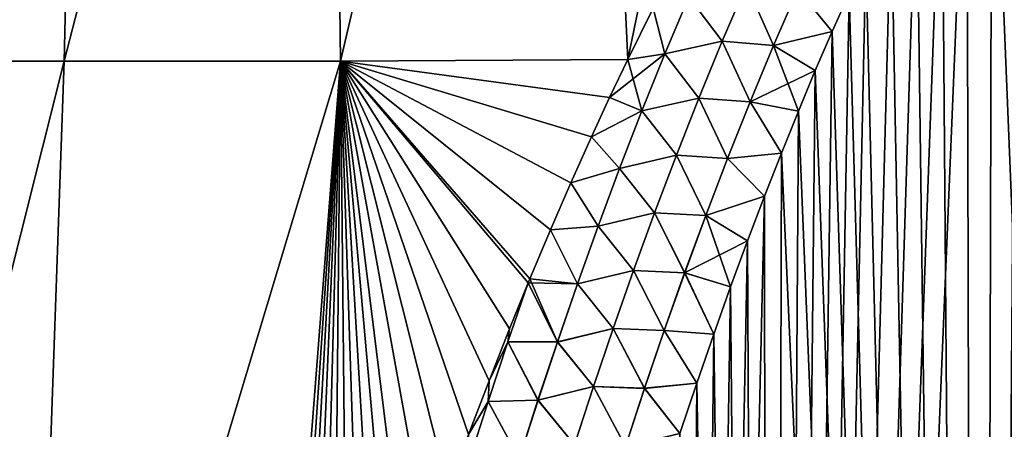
# Model space of a CAD drawing. Header units: metres. Extents: x -109 to 109, y -505 to 40.
# Tile 68 of 256: x -86.21 to -79.79, y -75.51 to -72.85. Entities that reach past the tile are written whole.
import ezdxf

# ---------------------------------------------------------------- set-up
doc = ezdxf.new("R2010")
doc.units = ezdxf.units.M
doc.layers.add('solid_K244224000C74', color=7, linetype='CONTINUOUS')

msp = doc.modelspace()

# ---------------------------------------------------------------- linework, layer by layer
at = {"layer": 'solid_K244224000C74'}
for points in [[(-87.633018, -73.114449, -17.303955), (-87.250801, -66.448959, -15.097386), (-85.767021, -66.448959, -16.050953)], [(-85.919212, -73.114449, -18.293427), (-87.633018, -73.114449, -17.303955), (-85.767021, -66.448959, -16.050953)], [(-87.632973, -73.114449, 17.303986), (-85.767021, -66.448959, 16.050953), (-87.250801, -66.448959, 15.097386)], [(-87.632973, -73.114449, 17.303986), (-85.919174, -73.114449, 18.293444), (-85.767021, -66.448959, 16.050953)], [(-85.919212, -73.114449, -18.293427), (-85.767021, -66.448959, -16.050953), (-84.199318, -66.448959, -16.859159)], [(-84.118279, -73.114449, -19.113684), (-85.919212, -73.114449, -18.293427), (-84.199318, -66.448959, -16.859159)], [(-85.919174, -73.114449, 18.293444), (-84.199318, -66.448959, 16.859159), (-85.767021, -66.448959, 16.050953)], [(-85.919174, -73.114449, 18.293444), (-84.118256, -73.114449, 19.113689), (-84.199318, -66.448959, 16.859159)], [(-84.118279, -73.114449, -19.113684), (-84.199318, -66.448959, -16.859159), (-82.56189, -66.448959, -17.514687)], [(-84.118256, -73.114449, 19.113689), (-82.56189, -66.448959, 17.514687), (-84.199318, -66.448959, 16.859159)], [(-82.247345, -73.104591, -19.754164), (-84.118279, -73.114449, -19.113684), (-82.56189, -66.448959, -17.514687)], [(-84.118256, -73.114449, 19.113689), (-82.247345, -73.104591, 19.754164), (-82.56189, -66.448959, 17.514687)], [(-82.247345, -73.104591, -19.754164), (-82.56189, -66.448959, -17.514687), (-80.869568, -66.448959, -18.011599)], [(-82.247345, -73.104591, 19.754164), (-82.082283, -72.769707, 19.704809), (-82.56189, -66.448959, 17.514687)], [(-82.082245, -72.769615, -19.704796), (-82.247345, -73.104591, -19.754164), (-80.869568, -66.448959, -18.011599)], [(-79.95639, -102.516113, -20.557356), (-78.750984, -69.364037, -19.205877), (-78.59407, -69.203255, -19.181173)], [(-78.576759, -102.718796, -20.349541), (-79.95639, -102.516113, -20.557356), (-78.59407, -69.203255, -19.181173)], [(-79.95639, -102.516113, -20.557356), (-78.909027, -69.53846, -19.232613), (-78.750984, -69.364037, -19.205877)], [(-79.95639, -102.516113, -20.557356), (-79.067978, -69.726807, -19.261391), (-78.909027, -69.53846, -19.232613)], [(-79.95639, -102.516113, -20.557356), (-79.227905, -69.929008, -19.292252), (-79.067978, -69.726807, -19.261391)], [(-79.95639, -102.516113, -20.557356), (-79.388565, -70.145828, -19.325214), (-79.227905, -69.929008, -19.292252)], [(-79.95639, -102.516113, -20.557356), (-79.54995, -70.377083, -19.3603), (-79.388565, -70.145828, -19.325214)], [(-79.95639, -102.516113, -20.557356), (-79.712006, -70.623238, -19.397539), (-79.54995, -70.377083, -19.3603)], [(-79.95639, -102.516113, -20.557356), (-79.874603, -70.884964, -19.436956), (-79.712006, -70.623238, -19.397539)], [(-78.576492, -102.718819, 20.34951), (-79.712189, -70.62352, 19.397581), (-79.874779, -70.885254, 19.437)], [(-79.956192, -102.516144, 20.55732), (-79.874779, -70.885254, 19.437), (-80.037933, -71.162231, 19.478615)], [(-79.95639, -102.516113, -20.557356), (-80.037758, -71.161934, -19.478571), (-79.874603, -70.884964, -19.436956)], [(-79.956192, -102.516144, 20.55732), (-78.576492, -102.718819, 20.34951), (-79.874779, -70.885254, 19.437)], [(-81.328171, -102.208084, -20.87145), (-80.201378, -71.455162, -19.522419), (-80.037758, -71.161934, -19.478571)], [(-79.95639, -102.516113, -20.557356), (-81.328171, -102.208084, -20.87145), (-80.037758, -71.161934, -19.478571)], [(-79.956192, -102.516144, 20.55732), (-80.037933, -71.162231, 19.478615), (-80.201546, -71.455467, 19.522465)], [(-81.328171, -102.208084, -20.87145), (-80.365425, -71.764862, -19.568523), (-80.201378, -71.455162, -19.522419)], [(-79.956192, -102.516144, 20.55732), (-80.201546, -71.455467, 19.522465), (-80.365585, -71.765175, 19.568569)], [(-81.328171, -102.208084, -20.87145), (-80.529861, -72.091118, -19.616903), (-80.365425, -71.764862, -19.568523)], [(-79.956192, -102.516144, 20.55732), (-80.365585, -71.765175, 19.568569), (-80.530022, -72.091446, 19.616951)], [(-81.328171, -102.208084, -20.87145), (-80.694611, -72.435211, -19.667603), (-80.529861, -72.091118, -19.616903)], [(-79.956192, -102.516144, 20.55732), (-80.530022, -72.091446, 19.616951), (-80.694763, -72.435539, 19.667652)], [(-81.328171, -102.208084, -20.87145), (-80.804611, -72.674255, -19.702692), (-80.694611, -72.435211, -19.667603)], [(-79.956192, -102.516144, 20.55732), (-80.694763, -72.435539, 19.667652), (-80.804764, -72.674591, 19.702742)], [(-81.631042, -72.985123, 19.823942), (-81.472649, -72.617119, 19.765207), (-81.848427, -72.696411, 19.739925)], [(-81.848343, -72.696457, -19.739952), (-81.472458, -72.617195, -19.765228), (-81.630836, -72.985207, -19.823963)], [(-81.296822, -73.012634, 19.814667), (-81.472649, -72.617119, 19.765207), (-81.631042, -72.985123, 19.823942)], [(-81.630836, -72.985207, -19.823963), (-81.472458, -72.617195, -19.765228), (-81.296577, -73.012749, -19.814653)], [(-81.296822, -73.012634, 19.814667), (-81.138268, -72.64843, 19.758978), (-81.472649, -72.617119, 19.765207)], [(-81.472458, -72.617195, -19.765228), (-81.138046, -72.648544, -19.758966), (-81.296577, -73.012749, -19.814653)], [(-81.328171, -102.208084, -20.87145), (-80.914734, -72.921227, -19.738825), (-80.804611, -72.674255, -19.702692)], [(-81.296822, -73.012634, 19.814667), (-80.914886, -72.921562, 19.738874), (-81.138268, -72.64843, 19.758978)], [(-81.296577, -73.012749, -19.814653), (-81.138046, -72.648544, -19.758966), (-80.914734, -72.921227, -19.738825)], [(-81.138268, -72.64843, 19.758978), (-80.914886, -72.921562, 19.738874), (-80.804764, -72.674591, 19.702742)], [(-81.138046, -72.648544, -19.758966), (-80.804611, -72.674255, -19.702692), (-80.914734, -72.921227, -19.738825)], [(-79.956192, -102.516144, 20.55732), (-80.804764, -72.674591, 19.702742), (-80.914886, -72.921562, 19.738874)], [(-82.004646, -73.066849, 19.80125), (-81.848427, -72.696411, 19.739925), (-82.082283, -72.769707, 19.704809)], [(-82.004547, -73.066895, -19.801281), (-82.082245, -72.769615, -19.704796), (-81.848343, -72.696457, -19.739952)], [(-81.631042, -72.985123, 19.823942), (-81.848427, -72.696411, 19.739925), (-82.004646, -73.066849, 19.80125)], [(-82.004547, -73.066895, -19.801281), (-81.848343, -72.696457, -19.739952), (-81.630836, -72.985207, -19.823963)], [(-82.004547, -73.066895, -19.801281), (-82.247345, -73.104591, -19.754164), (-82.082245, -72.769615, -19.704796)], [(-82.004646, -73.066849, 19.80125), (-82.082283, -72.769707, 19.704809), (-82.247345, -73.104591, 19.754164)], [(-81.328171, -102.208084, -20.87145), (-81.024933, -73.176605, -19.776011), (-80.914734, -72.921227, -19.738825)], [(-81.296822, -73.012634, 19.814667), (-81.025085, -73.176949, 19.776062), (-80.914886, -72.921562, 19.738874)], [(-81.296577, -73.012749, -19.814653), (-80.914734, -72.921227, -19.738825), (-81.024933, -73.176605, -19.776011)], [(-79.956192, -102.516144, 20.55732), (-80.914886, -72.921562, 19.738874), (-81.025085, -73.176949, 19.776062)], [(-81.783508, -73.355331, 19.882532), (-81.631042, -72.985123, 19.823942), (-82.004646, -73.066849, 19.80125)], [(-82.004547, -73.066895, -19.801281), (-81.630836, -72.985207, -19.823963), (-81.783279, -73.355415, -19.882553)], [(-81.449547, -73.379425, 19.870342), (-81.631042, -72.985123, 19.823942), (-81.783508, -73.355331, 19.882532)], [(-81.783279, -73.355415, -19.882553), (-81.630836, -72.985207, -19.823963), (-81.449287, -73.379547, -19.870323)], [(-81.449547, -73.379425, 19.870342), (-81.296822, -73.012634, 19.814667), (-81.631042, -72.985123, 19.823942)], [(-81.630836, -72.985207, -19.823963), (-81.296577, -73.012749, -19.814653), (-81.449287, -73.379547, -19.870323)], [(-82.004646, -73.066849, 19.80125), (-82.247345, -73.104591, 19.754164), (-82.36544, -73.352547, 19.790567)], [(-82.155006, -73.439087, 19.862307), (-82.004646, -73.066849, 19.80125), (-82.36544, -73.352547, 19.790567)], [(-82.154884, -73.439133, -19.862339), (-82.247345, -73.104591, -19.754164), (-82.004547, -73.066895, -19.801281)], [(-81.783508, -73.355331, 19.882532), (-82.004646, -73.066849, 19.80125), (-82.155006, -73.439087, 19.862307)], [(-82.154884, -73.439133, -19.862339), (-82.004547, -73.066895, -19.801281), (-81.783279, -73.355415, -19.882553)], [(-81.449547, -73.379425, 19.870342), (-81.025085, -73.176949, 19.776062), (-81.296822, -73.012634, 19.814667)], [(-81.449287, -73.379547, -19.870323), (-81.296577, -73.012749, -19.814653), (-81.135193, -73.440727, -19.814262)], [(-81.296577, -73.012749, -19.814653), (-81.024933, -73.176605, -19.776011), (-81.135193, -73.440727, -19.814262)], [(-87.621582, -79.883408, -19.263134), (-87.633018, -73.114449, -17.303955), (-85.919212, -73.114449, -18.293427)], [(-87.621574, -79.883408, 19.263136), (-85.919174, -73.114449, 18.293444), (-87.632973, -73.114449, 17.303986)], [(-86.158936, -79.883408, -20.036537), (-87.621582, -79.883408, -19.263134), (-85.919212, -73.114449, -18.293427)], [(-87.621574, -79.883408, 19.263136), (-86.158928, -79.883408, 20.036539), (-85.919174, -73.114449, 18.293444)], [(-86.158936, -79.883408, -20.036537), (-85.919212, -73.114449, -18.293427), (-84.118279, -73.114449, -19.113684)], [(-84.644081, -79.868515, -20.69512), (-86.158936, -79.883408, -20.036537), (-84.118279, -73.114449, -19.113684)], [(-86.158928, -79.883408, 20.036539), (-84.118256, -73.114449, 19.113689), (-85.919174, -73.114449, 18.293444)], [(-86.158928, -79.883408, 20.036539), (-84.644081, -79.868515, 20.695122), (-84.118256, -73.114449, 19.113689)], [(-84.550606, -79.518654, -20.649618), (-84.644081, -79.868515, -20.69512), (-84.118279, -73.114449, -19.113684)], [(-84.644081, -79.868515, 20.695122), (-84.550629, -79.518723, 20.649628), (-84.118256, -73.114449, 19.113689)], [(-84.550629, -79.518723, 20.649628), (-84.456627, -79.176071, 20.604687), (-84.118256, -73.114449, 19.113689)], [(-84.456589, -79.175934, -20.60467), (-84.550606, -79.518654, -20.649618), (-84.118279, -73.114449, -19.113684)], [(-84.456627, -79.176071, 20.604687), (-84.361076, -78.83651, 20.559755), (-84.118256, -73.114449, 19.113689)], [(-84.361038, -78.83638, -20.559738), (-84.456589, -79.175934, -20.60467), (-84.118279, -73.114449, -19.113684)], [(-84.361076, -78.83651, 20.559755), (-84.265068, -78.503571, 20.515295), (-84.118256, -73.114449, 19.113689)], [(-84.26503, -78.503433, -20.515276), (-84.361038, -78.83638, -20.559738), (-84.118279, -73.114449, -19.113684)], [(-84.265068, -78.503571, 20.515295), (-84.168564, -78.177856, 20.471518), (-84.118256, -73.114449, 19.113689)], [(-84.168526, -78.177727, -20.4715), (-84.26503, -78.503433, -20.515276), (-84.118279, -73.114449, -19.113684)], [(-84.168564, -78.177856, 20.471518), (-84.071587, -77.859352, 20.428467), (-84.118256, -73.114449, 19.113689)], [(-84.071548, -77.859222, -20.428448), (-84.168526, -78.177727, -20.4715), (-84.118279, -73.114449, -19.113684)], [(-82.365417, -73.352493, -19.79056), (-84.118279, -73.114449, -19.113684), (-82.247345, -73.104591, -19.754164)], [(-83.974159, -77.547615, -20.38607), (-84.071548, -77.859222, -20.428448), (-84.118279, -73.114449, -19.113684)], [(-83.876404, -77.242577, -20.344313), (-83.974159, -77.547615, -20.38607), (-84.118279, -73.114449, -19.113684)], [(-83.778328, -76.943787, -20.303123), (-83.876404, -77.242577, -20.344313), (-84.118279, -73.114449, -19.113684)], [(-83.679977, -76.651016, -20.262465), (-83.778328, -76.943787, -20.303123), (-84.118279, -73.114449, -19.113684)], [(-83.548332, -76.270828, -20.209396), (-83.679977, -76.651016, -20.262465), (-84.118279, -73.114449, -19.113684)], [(-83.416168, -75.902016, -20.157629), (-83.548332, -76.270828, -20.209396), (-84.118279, -73.114449, -19.113684)], [(-83.283623, -75.543968, -20.107046), (-83.416168, -75.902016, -20.157629), (-84.118279, -73.114449, -19.113684)], [(-83.150803, -75.19606, -20.05752), (-83.283623, -75.543968, -20.107046), (-84.118279, -73.114449, -19.113684)], [(-83.017738, -74.858231, -20.009109), (-83.150803, -75.19606, -20.05752), (-84.118279, -73.114449, -19.113684)], [(-82.895058, -74.556885, -19.96579), (-83.017738, -74.858231, -20.009109), (-84.118279, -73.114449, -19.113684)], [(-82.884338, -74.530991, -19.962059), (-82.895058, -74.556885, -19.96579), (-84.118279, -73.114449, -19.113684)], [(-82.75074, -74.213844, -19.916262), (-82.884338, -74.530991, -19.962059), (-84.118279, -73.114449, -19.113684)], [(-82.617073, -73.906281, -19.871599), (-82.75074, -74.213844, -19.916262), (-84.118279, -73.114449, -19.113684)], [(-82.483444, -73.607849, -19.827978), (-82.617073, -73.906281, -19.871599), (-84.118279, -73.114449, -19.113684)], [(-82.365417, -73.352493, -19.79056), (-82.483444, -73.607849, -19.827978), (-84.118279, -73.114449, -19.113684)], [(-82.36544, -73.352547, 19.790567), (-82.247345, -73.104591, 19.754164), (-84.118256, -73.114449, 19.113689)], [(-82.48349, -73.607948, 19.827993), (-82.36544, -73.352547, 19.790567), (-84.118256, -73.114449, 19.113689)], [(-82.617119, -73.90638, 19.871614), (-82.48349, -73.607948, 19.827993), (-84.118256, -73.114449, 19.113689)], [(-82.750786, -74.213951, 19.916277), (-82.617119, -73.90638, 19.871614), (-84.118256, -73.114449, 19.113689)], [(-82.884384, -74.531097, 19.962074), (-82.750786, -74.213951, 19.916277), (-84.118256, -73.114449, 19.113689)], [(-82.895058, -74.556885, 19.96579), (-82.884384, -74.531097, 19.962074), (-84.118256, -73.114449, 19.113689)], [(-83.017784, -74.858337, 20.009127), (-82.895058, -74.556885, 19.96579), (-84.118256, -73.114449, 19.113689)], [(-83.150848, -75.196175, 20.057537), (-83.017784, -74.858337, 20.009127), (-84.118256, -73.114449, 19.113689)], [(-83.283661, -75.54409, 20.107063), (-83.150848, -75.196175, 20.057537), (-84.118256, -73.114449, 19.113689)], [(-83.416214, -75.902138, 20.157646), (-83.283661, -75.54409, 20.107063), (-84.118256, -73.114449, 19.113689)], [(-83.548378, -76.27095, 20.209414), (-83.416214, -75.902138, 20.157646), (-84.118256, -73.114449, 19.113689)], [(-83.680023, -76.651138, 20.262484), (-83.548378, -76.27095, 20.209414), (-84.118256, -73.114449, 19.113689)], [(-83.778374, -76.943916, 20.303141), (-83.680023, -76.651138, 20.262484), (-84.118256, -73.114449, 19.113689)], [(-83.876442, -77.242699, 20.344332), (-83.778374, -76.943916, 20.303141), (-84.118256, -73.114449, 19.113689)], [(-83.974197, -77.547745, 20.386087), (-83.876442, -77.242699, 20.344332), (-84.118256, -73.114449, 19.113689)], [(-84.071587, -77.859352, 20.428467), (-83.974197, -77.547745, 20.386087), (-84.118256, -73.114449, 19.113689)], [(-82.154884, -73.439133, -19.862339), (-82.365417, -73.352493, -19.79056), (-82.247345, -73.104591, -19.754164)], [(-81.449547, -73.379425, 19.870342), (-81.135338, -73.441078, 19.814312), (-81.025085, -73.176949, 19.776062)], [(-81.328171, -102.208084, -20.87145), (-81.135193, -73.440727, -19.814262), (-81.024933, -73.176605, -19.776011)], [(-79.956192, -102.516144, 20.55732), (-81.025085, -73.176949, 19.776062), (-81.135338, -73.441078, 19.814312)], [(-82.155006, -73.439087, 19.862307), (-82.36544, -73.352547, 19.790567), (-82.48349, -73.607948, 19.827993)], [(-82.154884, -73.439133, -19.862339), (-82.483444, -73.607849, -19.827978), (-82.365417, -73.352493, -19.79056)], [(-81.930435, -73.727539, 19.940937), (-81.783508, -73.355331, 19.882532), (-82.155006, -73.439087, 19.862307)], [(-82.154884, -73.439133, -19.862339), (-81.783279, -73.355415, -19.882553), (-81.930199, -73.727631, -19.940956)], [(-81.596809, -73.748573, 19.925955), (-81.783508, -73.355331, 19.882532), (-81.930435, -73.727539, 19.940937)], [(-81.930199, -73.727631, -19.940956), (-81.783279, -73.355415, -19.882553), (-81.596542, -73.748695, -19.925932)], [(-81.596809, -73.748573, 19.925955), (-81.449547, -73.379425, 19.870342), (-81.783508, -73.355331, 19.882532)], [(-81.783279, -73.355415, -19.882553), (-81.449287, -73.379547, -19.870323), (-81.596542, -73.748695, -19.925932)], [(-81.596809, -73.748573, 19.925955), (-81.245674, -73.713417, 19.853622), (-81.449547, -73.379425, 19.870342)], [(-81.596542, -73.748695, -19.925932), (-81.449287, -73.379547, -19.870323), (-81.245537, -73.713066, -19.853573)], [(-81.449547, -73.379425, 19.870342), (-81.245674, -73.713417, 19.853622), (-81.135338, -73.441078, 19.814312)], [(-81.449287, -73.379547, -19.870323), (-81.135193, -73.440727, -19.814262), (-81.245537, -73.713066, -19.853573)], [(-82.299927, -73.81295, 19.923061), (-82.155006, -73.439087, 19.862307), (-82.48349, -73.607948, 19.827993)], [(-82.299789, -73.813004, -19.923098), (-82.483444, -73.607849, -19.827978), (-82.154884, -73.439133, -19.862339)], [(-81.930435, -73.727539, 19.940937), (-82.155006, -73.439087, 19.862307), (-82.299927, -73.81295, 19.923061)], [(-82.299789, -73.813004, -19.923098), (-82.154884, -73.439133, -19.862339), (-81.930199, -73.727631, -19.940956)], [(-81.328171, -102.208084, -20.87145), (-81.245537, -73.713066, -19.853573), (-81.135193, -73.440727, -19.814262)], [(-79.956192, -102.516144, 20.55732), (-81.135338, -73.441078, 19.814312), (-81.245674, -73.713417, 19.853622)], [(-82.299927, -73.81295, 19.923061), (-82.48349, -73.607948, 19.827993), (-82.617119, -73.90638, 19.871614)], [(-82.299789, -73.813004, -19.923098), (-82.617073, -73.906281, -19.871599), (-82.483444, -73.607849, -19.827978)], [(-81.596809, -73.748573, 19.925955), (-81.356064, -73.99437, 19.894001), (-81.245674, -73.713417, 19.853622)], [(-81.596542, -73.748695, -19.925932), (-81.245537, -73.713066, -19.853573), (-81.355927, -73.994011, -19.89395)], [(-81.328041, -102.208115, 20.871416), (-81.245674, -73.713417, 19.853622), (-81.356064, -73.99437, 19.894001)], [(-81.328171, -102.208084, -20.87145), (-81.355927, -73.994011, -19.89395), (-81.245537, -73.713066, -19.853573)], [(-81.328041, -102.208115, 20.871416), (-79.956192, -102.516144, 20.55732), (-81.245674, -73.713417, 19.853622)], [(-82.072227, -74.101547, 19.999123), (-81.930435, -73.727539, 19.940937), (-82.299927, -73.81295, 19.923061)], [(-82.299789, -73.813004, -19.923098), (-81.930199, -73.727631, -19.940956), (-82.071968, -74.101639, -19.99914)], [(-81.738983, -74.119835, 19.981459), (-81.930435, -73.727539, 19.940937), (-82.072227, -74.101547, 19.999123)], [(-82.071968, -74.101639, -19.99914), (-81.930199, -73.727631, -19.940956), (-81.738701, -74.119957, -19.981434)], [(-81.738983, -74.119835, 19.981459), (-81.596809, -73.748573, 19.925955), (-81.930435, -73.727539, 19.940937)], [(-81.930199, -73.727631, -19.940956), (-81.596542, -73.748695, -19.925932), (-81.738701, -74.119957, -19.981434)], [(-81.738983, -74.119835, 19.981459), (-81.356064, -73.99437, 19.894001), (-81.596809, -73.748573, 19.925955)], [(-81.738701, -74.119957, -19.981434), (-81.596542, -73.748695, -19.925932), (-81.355927, -73.994011, -19.89395)], [(-82.439796, -74.188286, 19.983492), (-82.299927, -73.81295, 19.923061), (-82.617119, -73.90638, 19.871614)], [(-82.439651, -74.188347, -19.98353), (-82.617073, -73.906281, -19.871599), (-82.299789, -73.813004, -19.923098)], [(-82.072227, -74.101547, 19.999123), (-82.299927, -73.81295, 19.923061), (-82.439796, -74.188286, 19.983492)], [(-82.439651, -74.188347, -19.98353), (-82.299789, -73.813004, -19.923098), (-82.071968, -74.101639, -19.99914)], [(-82.439796, -74.188286, 19.983492), (-82.617119, -73.90638, 19.871614), (-82.750786, -74.213951, 19.916277)], [(-82.439651, -74.188347, -19.98353), (-82.75074, -74.213844, -19.916262), (-82.617073, -73.906281, -19.871599)], [(-82.009941, -102.012985, -21.069197), (-81.466309, -74.284126, -19.935406), (-81.355927, -73.994011, -19.89395)], [(-81.328171, -102.208084, -20.87145), (-82.009941, -102.012985, -21.069197), (-81.355927, -73.994011, -19.89395)], [(-81.738983, -74.119835, 19.981459), (-81.466446, -74.284485, 19.935455), (-81.356064, -73.99437, 19.894001)], [(-81.738701, -74.119957, -19.981434), (-81.355927, -73.994011, -19.89395), (-81.466309, -74.284126, -19.935406)], [(-81.328041, -102.208115, 20.871416), (-81.356064, -73.99437, 19.894001), (-81.466446, -74.284485, 19.935455)], [(-82.209206, -74.477188, 20.057056), (-82.072227, -74.101547, 19.999123), (-82.439796, -74.188286, 19.983492)], [(-82.439651, -74.188347, -19.98353), (-82.071968, -74.101639, -19.99914), (-82.208939, -74.477287, -20.057074)], [(-81.876396, -74.492996, 20.036818), (-82.072227, -74.101547, 19.999123), (-82.209206, -74.477188, 20.057056)], [(-82.208939, -74.477287, -20.057074), (-82.071968, -74.101639, -19.99914), (-81.876099, -74.493118, -20.036789)], [(-81.876396, -74.492996, 20.036818), (-81.738983, -74.119835, 19.981459), (-82.072227, -74.101547, 19.999123)], [(-82.071968, -74.101639, -19.99914), (-81.738701, -74.119957, -19.981434), (-81.876099, -74.493118, -20.036789)], [(-81.876396, -74.492996, 20.036818), (-81.466446, -74.284485, 19.935455), (-81.738983, -74.119835, 19.981459)], [(-81.876099, -74.493118, -20.036789), (-81.738701, -74.119957, -19.981434), (-81.576653, -74.583748, -19.977943)], [(-81.738701, -74.119957, -19.981434), (-81.466309, -74.284126, -19.935406), (-81.576653, -74.583748, -19.977943)], [(-82.574921, -74.564987, 20.043575), (-82.750786, -74.213951, 19.916277), (-82.884384, -74.531097, 19.962074)], [(-82.574753, -74.565056, -20.043615), (-82.884338, -74.530991, -19.962059), (-82.75074, -74.213844, -19.916262)], [(-82.574921, -74.564987, 20.043575), (-82.439796, -74.188286, 19.983492), (-82.750786, -74.213951, 19.916277)], [(-82.574753, -74.565056, -20.043615), (-82.75074, -74.213844, -19.916262), (-82.439651, -74.188347, -19.98353)], [(-82.209206, -74.477188, 20.057056), (-82.439796, -74.188286, 19.983492), (-82.574921, -74.564987, 20.043575)], [(-82.574753, -74.565056, -20.043615), (-82.439651, -74.188347, -19.98353), (-82.208939, -74.477287, -20.057074)], [(-82.009941, -102.012985, -21.069197), (-81.576653, -74.583748, -19.977943), (-81.466309, -74.284126, -19.935406)], [(-81.876396, -74.492996, 20.036818), (-81.576782, -74.584106, 19.977995), (-81.466446, -74.284485, 19.935455)], [(-81.328041, -102.208115, 20.871416), (-81.466446, -74.284485, 19.935455), (-81.576782, -74.584106, 19.977995)], [(-82.341637, -74.854355, 20.114716), (-82.209206, -74.477188, 20.057056), (-82.574921, -74.564987, 20.043575)], [(-82.574753, -74.565056, -20.043615), (-82.208939, -74.477287, -20.057074), (-82.341347, -74.854446, -20.114729)], [(-82.0093, -74.867912, 20.091997), (-82.209206, -74.477188, 20.057056), (-82.341637, -74.854355, 20.114716)], [(-82.341347, -74.854446, -20.114729), (-82.208939, -74.477287, -20.057074), (-82.008987, -74.868042, -20.091965)], [(-82.0093, -74.867912, 20.091997), (-81.876396, -74.492996, 20.036818), (-82.209206, -74.477188, 20.057056)], [(-82.208939, -74.477287, -20.057074), (-81.876099, -74.493118, -20.036789), (-82.008987, -74.868042, -20.091965)], [(-82.70536, -74.943024, -20.103334), (-82.895058, -74.556885, -19.96579), (-82.884338, -74.530991, -19.962059)], [(-82.574921, -74.564987, 20.043575), (-82.884384, -74.531097, 19.962074), (-82.895058, -74.556885, 19.96579)], [(-82.70536, -74.943024, -20.103334), (-82.884338, -74.530991, -19.962059), (-82.574753, -74.565056, -20.043615)], [(-82.0093, -74.867912, 20.091997), (-81.687141, -74.892647, 20.021614), (-81.876396, -74.492996, 20.036818)], [(-82.008987, -74.868042, -20.091965), (-81.876099, -74.493118, -20.036789), (-81.687012, -74.892288, -20.021564)], [(-81.876396, -74.492996, 20.036818), (-81.687141, -74.892647, 20.021614), (-81.576782, -74.584106, 19.977995)], [(-81.876099, -74.493118, -20.036789), (-81.576653, -74.583748, -19.977943), (-81.687012, -74.892288, -20.021564)], [(-83.027954, -74.942711, 20.028772), (-82.895058, -74.556885, 19.96579), (-83.017784, -74.858337, 20.009127)], [(-82.705544, -74.942955, 20.103292), (-82.895058, -74.556885, 19.96579), (-83.027954, -74.942711, 20.028772)], [(-83.027939, -74.942711, -20.02878), (-83.017738, -74.858231, -20.009109), (-82.895058, -74.556885, -19.96579)], [(-83.027939, -74.942711, -20.02878), (-82.895058, -74.556885, -19.96579), (-82.70536, -74.943024, -20.103334)], [(-82.705544, -74.942955, 20.103292), (-82.574921, -74.564987, 20.043575), (-82.895058, -74.556885, 19.96579)], [(-82.341637, -74.854355, 20.114716), (-82.574921, -74.564987, 20.043575), (-82.705544, -74.942955, 20.103292)], [(-82.70536, -74.943024, -20.103334), (-82.574753, -74.565056, -20.043615), (-82.341347, -74.854446, -20.114729)], [(-82.009941, -102.012985, -21.069197), (-81.687012, -74.892288, -20.021564), (-81.576653, -74.583748, -19.977943)], [(-81.328041, -102.208115, 20.871416), (-81.576782, -74.584106, 19.977995), (-81.687141, -74.892647, 20.021614)], [(-83.027954, -74.942711, 20.028772), (-83.017784, -74.858337, 20.009127), (-83.150848, -75.196175, 20.057537)], [(-83.027939, -74.942711, -20.02878), (-83.150803, -75.19606, -20.05752), (-83.017738, -74.858231, -20.009109)], [(-82.469757, -75.23291, 20.172073), (-82.341637, -74.854355, 20.114716), (-82.705544, -74.942955, 20.103292)], [(-82.70536, -74.943024, -20.103334), (-82.341347, -74.854446, -20.114729), (-82.46946, -75.233009, -20.172087)], [(-82.137932, -75.244446, 20.146969), (-82.341637, -74.854355, 20.114716), (-82.469757, -75.23291, 20.172073)], [(-82.46946, -75.233009, -20.172087), (-82.341347, -74.854446, -20.114729), (-82.137604, -75.244576, -20.146931)], [(-82.137932, -75.244446, 20.146969), (-82.0093, -74.867912, 20.091997), (-82.341637, -74.854355, 20.114716)], [(-82.341347, -74.854446, -20.114729), (-82.008987, -74.868042, -20.091965), (-82.137604, -75.244576, -20.146931)], [(-82.137932, -75.244446, 20.146969), (-81.797447, -75.210587, 20.06632), (-82.0093, -74.867912, 20.091997)], [(-82.137604, -75.244576, -20.146931), (-82.008987, -74.868042, -20.091965), (-81.797325, -75.21022, -20.066269)], [(-82.0093, -74.867912, 20.091997), (-81.797447, -75.210587, 20.06632), (-81.687141, -74.892647, 20.021614)], [(-82.008987, -74.868042, -20.091965), (-81.687012, -74.892288, -20.021564), (-81.797325, -75.21022, -20.066269)], [(-82.009941, -102.012985, -21.069197), (-81.797325, -75.21022, -20.066269), (-81.687012, -74.892288, -20.021564)], [(-81.328041, -102.208115, 20.871416), (-81.687141, -74.892647, 20.021614), (-81.797447, -75.210587, 20.06632)], [(-83.156403, -75.329247, 20.091206), (-83.027954, -74.942711, 20.028772), (-83.150848, -75.196175, 20.057537)], [(-82.83194, -75.322098, 20.162624), (-83.027954, -74.942711, 20.028772), (-83.156403, -75.329247, 20.091206)], [(-83.156364, -75.329254, -20.091219), (-83.150803, -75.19606, -20.05752), (-83.027939, -74.942711, -20.02878)], [(-83.156364, -75.329254, -20.091219), (-83.027939, -74.942711, -20.02878), (-82.831741, -75.322166, -20.162666)], [(-82.83194, -75.322098, 20.162624), (-82.705544, -74.942955, 20.103292), (-83.027954, -74.942711, 20.028772)], [(-83.027939, -74.942711, -20.02878), (-82.70536, -74.943024, -20.103334), (-82.831741, -75.322166, -20.162666)], [(-82.469757, -75.23291, 20.172073), (-82.705544, -74.942955, 20.103292), (-82.83194, -75.322098, 20.162624)], [(-82.831741, -75.322166, -20.162666), (-82.70536, -74.943024, -20.103334), (-82.46946, -75.233009, -20.172087)], [(-83.156403, -75.329247, 20.091206), (-83.150848, -75.196175, 20.057537), (-83.283661, -75.54409, 20.107063)], [(-83.156364, -75.329254, -20.091219), (-83.283623, -75.543968, -20.107046), (-83.150803, -75.19606, -20.05752)], [(-82.593834, -75.612755, 20.229109), (-82.469757, -75.23291, 20.172073), (-82.83194, -75.322098, 20.162624)], [(-82.831741, -75.322166, -20.162666), (-82.46946, -75.233009, -20.172087), (-82.593521, -75.612854, -20.22912)], [(-82.262535, -75.622467, 20.201704), (-82.469757, -75.23291, 20.172073), (-82.593834, -75.612755, 20.229109)], [(-82.593521, -75.612854, -20.22912), (-82.46946, -75.233009, -20.172087), (-82.262192, -75.622597, -20.201662)], [(-82.262535, -75.622467, 20.201704), (-82.137932, -75.244446, 20.146969), (-82.469757, -75.23291, 20.172073)], [(-82.46946, -75.233009, -20.172087), (-82.137604, -75.244576, -20.146931), (-82.262192, -75.622597, -20.201662)], [(-82.262535, -75.622467, 20.201704), (-81.907631, -75.538567, 20.11211), (-82.137932, -75.244446, 20.146969)], [(-82.262192, -75.622597, -20.201662), (-82.137604, -75.244576, -20.146931), (-81.907509, -75.538208, -20.112059)], [(-82.137932, -75.244446, 20.146969), (-81.907631, -75.538567, 20.11211), (-81.797447, -75.210587, 20.06632)], [(-82.137604, -75.244576, -20.146931), (-81.797325, -75.21022, -20.066269), (-81.907509, -75.538208, -20.112059)], [(-82.009941, -102.012985, -21.069197), (-81.907509, -75.538208, -20.112059), (-81.797325, -75.21022, -20.066269)], [(-81.328041, -102.208115, 20.871416), (-81.797447, -75.210587, 20.06632), (-81.907631, -75.538567, 20.11211)], [(-83.280716, -75.716736, 20.153152), (-83.156403, -75.329247, 20.091206), (-83.283661, -75.54409, 20.107063)], [(-83.280663, -75.716751, -20.153173), (-83.283623, -75.543968, -20.107046), (-83.156364, -75.329254, -20.091219)], [(-82.954353, -75.702309, 20.221552), (-83.156403, -75.329247, 20.091206), (-83.280716, -75.716736, 20.153152)], [(-83.280663, -75.716751, -20.153173), (-83.156364, -75.329254, -20.091219), (-82.95414, -75.702377, -20.221598)], [(-82.954353, -75.702309, 20.221552), (-82.83194, -75.322098, 20.162624), (-83.156403, -75.329247, 20.091206)], [(-83.156364, -75.329254, -20.091219), (-82.831741, -75.322166, -20.162666), (-82.95414, -75.702377, -20.221598)], [(-82.593834, -75.612755, 20.229109), (-82.83194, -75.322098, 20.162624), (-82.954353, -75.702309, 20.221552)], [(-82.95414, -75.702377, -20.221598), (-82.831741, -75.322166, -20.162666), (-82.593521, -75.612854, -20.22912)]]:
    msp.add_3dface(points, dxfattribs=at)

doc.saveas('drawing.dxf')
